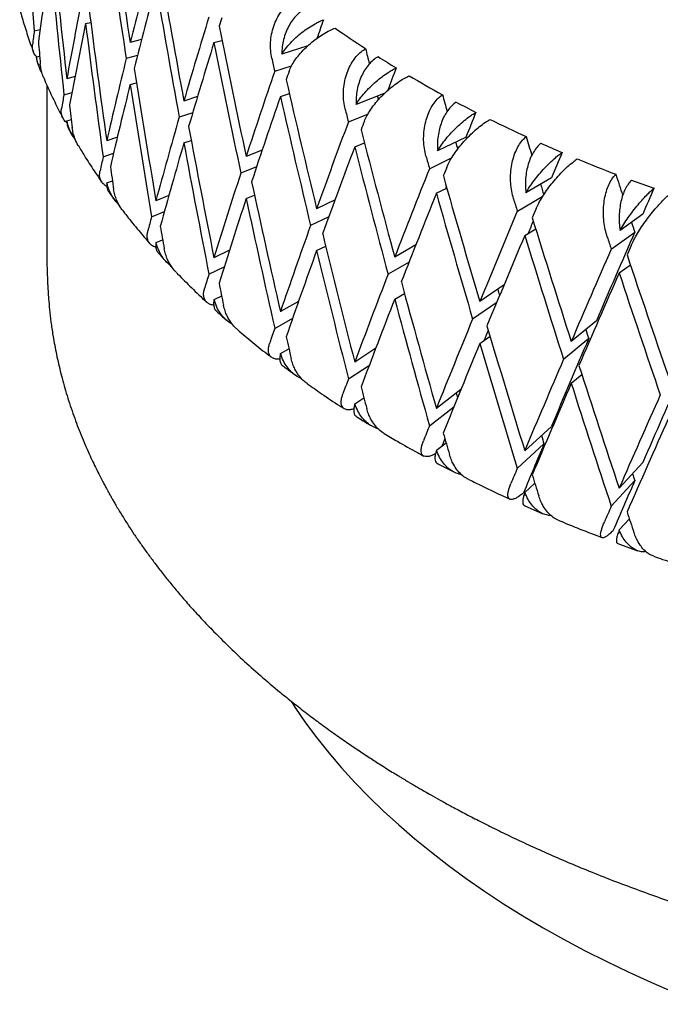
# Model space of a CAD drawing. Header units: millimetres. Extents: x 8 to 740, y 12 to 985.
# Tile 2 of 64: x 676.28 to 683.59, y 86.64 to 97.89. Entities that reach past the tile are written whole.
import ezdxf

# ---------------------------------------------------------------- set-up
doc = ezdxf.new("R2010")
doc.units = ezdxf.units.MM

msp = doc.modelspace()

# ---------------------------------------------------------------- linework, layer by layer
at = {"color": 7, "linetype": 'Continuous', "lineweight": 30}
for p, q in [((677.033, 97.844), (677.092, 97.856)), ((676.447, 97.76), (676.513, 97.775)), ((677.672, 97.66), (677.542, 97.625)), ((678.498, 97.626), (678.589, 97.649)), ((679.569, 97.588), (679.272, 97.493)), ((676.472, 97.461), (676.509, 97.47)), ((677.625, 97.477), (677.497, 97.442)), ((679.191, 97.298), (679.383, 97.359)), ((676.912, 97.237), (676.818, 97.21)), ((677.542, 97.148), (677.614, 97.167)), ((676.591, 97.14), (676.591, 95.098)), ((676.786, 97.03), (676.878, 97.056)), ((679.256, 97.011), (679.358, 97.043)), ((680.449, 97.049), (680.119, 96.919)), ((678.31, 97.01), (678.155, 96.958)), ((678.255, 96.823), (678.101, 96.772)), ((676.819, 96.733), (676.87, 96.747)), ((680.032, 96.719), (680.253, 96.807)), ((676.839, 96.642), (676.878, 96.572)), ((677.395, 96.544), (677.274, 96.502)), ((678.155, 96.48), (678.238, 96.508)), ((680.104, 96.435), (680.216, 96.48)), ((681.374, 96.546), (681.05, 96.389)), ((677.233, 96.32), (677.352, 96.361)), ((679.048, 96.397), (678.865, 96.323)), ((680.958, 96.185), (681.21, 96.308)), ((678.985, 96.208), (678.804, 96.135)), ((677.276, 96.025), (677.339, 96.047)), ((682.349, 96.081), (682.057, 95.908)), ((677.302, 95.914), (677.363, 95.829)), ((681.034, 95.904), (681.156, 95.963)), ((677.984, 95.881), (677.836, 95.82)), ((678.865, 95.846), (678.96, 95.884)), ((679.88, 95.829), (679.669, 95.727)), ((681.96, 95.7), (682.251, 95.872)), ((677.786, 95.635), (677.932, 95.695)), ((679.809, 95.637), (679.601, 95.536)), ((683.391, 95.667), (683.133, 95.48)), ((682.045, 95.424), (682.17, 95.497)), ((683.032, 95.266), (683.301, 95.461)), ((677.837, 95.343), (677.912, 95.374)), ((678.674, 95.254), (678.498, 95.168)), ((679.669, 95.25), (679.773, 95.3)), ((680.802, 95.314), (680.56, 95.174)), ((678.44, 94.981), (678.615, 95.066)), ((680.725, 95.117), (680.485, 94.979)), ((683.122, 94.995), (683.25, 95.088)), ((681.808, 94.858), (681.531, 94.668)), ((678.499, 94.691), (678.586, 94.733)), ((680.56, 94.697), (680.672, 94.761)), ((679.463, 94.67), (679.256, 94.553)), ((681.724, 94.657), (681.45, 94.468)), ((679.191, 94.362), (679.396, 94.478)), ((682.862, 94.449), (682.575, 94.212)), ((681.531, 94.19), (681.649, 94.271)), ((682.775, 94.245), (682.488, 94.008)), ((679.257, 94.076), (679.353, 94.13)), ((680.345, 94.136), (680.104, 93.977)), ((680.032, 93.784), (680.271, 93.942)), ((682.575, 93.735), (682.696, 93.835)), ((681.316, 93.664), (681.036, 93.447)), ((680.105, 93.5), (680.209, 93.569)), ((680.958, 93.25), (681.236, 93.465)), ((682.349, 93.243), (682.045, 92.965)), ((681.037, 92.97), (681.147, 93.056)), ((681.96, 92.764), (682.264, 93.042)), ((683.391, 92.829), (683.122, 92.537)), ((682.046, 92.489), (682.16, 92.593)), ((683.032, 92.331), (683.301, 92.623)), ((682.044, 92.336), (682.252, 92.245)), ((683.123, 92.06), (683.239, 92.186)), ((683.105, 91.905), (683.333, 91.823))]:
    msp.add_line(p, q, dxfattribs=at)
at = {"color": 7, "linetype": 'Continuous', "lineweight": 30, "flags": 128}
msp.add_lwpolyline([(679.377, 90.103), (679.422, 90.035), (679.543, 89.859), (679.672, 89.686), (679.809, 89.514), (679.954, 89.345), (680.106, 89.177), (680.266, 89.013), (680.433, 88.85), (680.608, 88.691), (680.79, 88.533), (680.979, 88.379), (681.174, 88.228), (681.377, 88.079), (681.586, 87.934), (681.802, 87.792), (682.024, 87.653), (682.253, 87.518), (682.487, 87.386), (682.727, 87.258), (682.973, 87.134), (683.225, 87.013), (683.482, 86.896), (683.744, 86.783)], dxfattribs=at)
at = {"color": 7, "linetype": 'Continuous', "lineweight": 30}
for centre, radius, start, end in [((686.826, 107.665), 12.072, 234.8769, 236.8646), ((687.295, 108.389), 12.934, 237.6289, 238.7091), ((687.749, 109.151), 13.822, 239.4583, 241.2744), ((688.182, 109.947), 14.728, 241.9747, 242.9653), ((688.591, 110.767), 15.644, 243.653, 245.3252), ((688.973, 111.604), 16.564, 245.9721, 246.888), ((689.325, 112.446), 17.477, 247.5246, 249.0778), ((689.643, 113.287), 18.376, 249.6807, 250.5354)]:
    msp.add_arc(centre, radius, start, end, dxfattribs=at)
for centre, major_axis, ratio, start_param, end_param in [((691.091, 101.102), (-2.369, 42.198), 0.351008, 1.593822, 1.63036), ((691.091, 101.579), (-5.764, 41.616), 0.33276, 1.583265, 1.619789), ((691.091, 101.102), (-5.764, 41.616), 0.33276, 1.576166, 1.612695), ((691.091, 101.579), (-3.531, 42.058), 0.346634, 1.609187, 1.645732), ((691.091, 100.624), (7.18, 25.105), 0.524594, 1.801015, 1.83754), ((691.091, 101.102), (-3.531, 42.058), 0.346634, 1.602092, 1.638631), ((691.091, 101.102), (10.175, 25.694), 0.428956, 1.836314, 1.872852), ((691.091, 101.579), (-6.821, 41.319), 0.323321, 1.592869, 1.629394), ((691.091, 100.624), (10.175, 25.694), 0.428956, 1.829212, 1.865757), ((691.091, 101.102), (-6.821, 41.319), 0.323321, 1.585768, 1.622299), ((691.091, 101.102), (8.837, 25.335), 0.47841, 1.851701, 1.888233), ((691.091, 101.579), (-4.665, 41.863), 0.340542, 1.617811, 1.654356), ((691.091, 100.624), (8.837, 25.335), 0.47841, 1.844606, 1.881131), ((691.091, 101.102), (-4.665, 41.863), 0.340542, 1.610716, 1.647254), ((691.091, 101.102), (11.262, 26.163), 0.378708, 1.852825, 1.889364), ((691.091, 100.624), (11.262, 26.163), 0.378708, 1.834976, 1.838622), ((691.091, 101.102), (11.746, 25.83), 0.329124, 1.84277, 1.850998), ((691.091, 101.102), (7.18, 25.105), 0.524594, 1.851743, 1.857934), ((691.091, 101.579), (-7.83, 40.973), 0.312261, 1.603068, 1.639593), ((691.091, 101.579), (-2.369, 42.198), 0.351008, 1.644563, 1.650764), ((691.091, 100.624), (11.262, 26.163), 0.378708, 1.845724, 1.882269), ((691.091, 101.102), (-7.83, 40.973), 0.312261, 1.595967, 1.632499), ((691.091, 101.102), (-8.491, 39.23), 0.29962, 1.59567, 1.595885), ((691.091, 101.102), (-9.356, 38.81), 0.285431, 1.593365, 1.597868), ((691.091, 101.102), (10.175, 25.694), 0.428956, 1.879947, 1.916479), ((691.091, 101.102), (-8.784, 40.582), 0.29962, 1.596064, 1.599703), ((691.091, 101.579), (-5.764, 41.616), 0.33276, 1.626884, 1.663429), ((691.091, 101.102), (12.151, 26.721), 0.329124, 1.86061, 1.897149), ((691.091, 100.624), (12.151, 26.721), 0.329124, 1.842761, 1.846407), ((691.091, 101.102), (12.453, 26.435), 0.281013, 1.844102, 1.853896), ((691.091, 100.624), (10.175, 25.694), 0.428956, 1.872852, 1.909377), ((691.091, 101.102), (-5.764, 41.616), 0.33276, 1.619789, 1.656328), ((691.091, 101.579), (-8.784, 40.582), 0.29962, 1.613906, 1.650431), ((691.091, 101.102), (8.837, 25.335), 0.47841, 1.895334, 1.901525), ((691.091, 100.624), (12.151, 26.721), 0.329124, 1.853509, 1.890054), ((691.091, 101.102), (-8.784, 40.582), 0.29962, 1.606805, 1.643337), ((691.091, 101.102), (-9.356, 38.81), 0.285431, 1.607331, 1.608455), ((691.091, 101.102), (-10.161, 38.351), 0.26973, 1.605539, 1.610539), ((691.091, 101.579), (-3.531, 42.058), 0.346634, 1.652834, 1.659034), ((691.091, 101.102), (-9.679, 40.148), 0.285431, 1.607566, 1.611206), ((691.091, 101.102), (13.031, 27.089), 0.234786, 1.840651, 1.851145), ((691.091, 101.102), (11.262, 26.163), 0.378708, 1.896459, 1.932991), ((691.091, 101.102), (12.882, 27.347), 0.281013, 1.861943, 1.898482), ((691.091, 100.624), (12.882, 27.347), 0.281013, 1.844094, 1.84774), ((691.091, 101.579), (-6.821, 41.319), 0.323321, 1.636489, 1.673034), ((691.091, 101.579), (-9.679, 40.148), 0.285431, 1.625409, 1.661933), ((691.091, 100.624), (11.262, 26.163), 0.378708, 1.889364, 1.925889), ((691.091, 101.102), (-6.821, 41.319), 0.323321, 1.629394, 1.665933), ((691.091, 101.102), (-10.161, 38.351), 0.26973, 1.619708, 1.621813), ((691.091, 101.102), (-10.902, 37.855), 0.252544, 1.618373, 1.624034), ((691.091, 100.624), (12.882, 27.347), 0.281013, 1.854842, 1.891387), ((691.091, 101.102), (-9.679, 40.148), 0.285431, 1.618307, 1.654839), ((691.091, 101.102), (13.499, 27.777), 0.190626, 1.833633, 1.844127), ((691.091, 101.102), (10.175, 25.694), 0.428956, 1.92358, 1.929771), ((691.091, 101.102), (-10.511, 39.673), 0.26973, 1.61974, 1.623379), ((691.091, 101.579), (-4.665, 41.863), 0.340542, 1.661457, 1.667658), ((691.091, 101.102), (12.151, 26.721), 0.329124, 1.904243, 1.940775), ((691.091, 101.102), (13.48, 28.023), 0.234786, 1.858492, 1.89503), ((691.091, 100.624), (13.48, 28.023), 0.234786, 1.840642, 1.844289), ((691.091, 101.579), (-7.83, 40.973), 0.312261, 1.646688, 1.683233), ((691.091, 101.579), (-10.511, 39.673), 0.26973, 1.637582, 1.674107), ((691.091, 101.102), (-11.577, 37.326), 0.233895, 1.631841, 1.638326), ((691.091, 101.102), (13.031, 27.089), 0.234786, 1.872178, 1.873194), ((691.091, 101.102), (-10.902, 37.855), 0.252544, 1.632806, 1.635986), ((691.091, 101.102), (13.868, 28.489), 0.14858, 1.823947, 1.834441), ((691.091, 100.624), (12.151, 26.721), 0.329124, 1.897149, 1.933674), ((691.091, 101.102), (-7.83, 40.973), 0.312261, 1.639593, 1.676132), ((691.091, 100.624), (13.48, 28.023), 0.234786, 1.851392, 1.887935), ((691.091, 101.102), (-10.511, 39.673), 0.26973, 1.630484, 1.667012), ((691.091, 101.102), (-11.278, 39.161), 0.252544, 1.632574, 1.636214), ((691.091, 101.102), (13.964, 28.735), 0.190626, 1.851474, 1.888012), ((691.091, 100.624), (13.964, 28.735), 0.190626, 1.833624, 1.837271), ((691.091, 101.102), (11.262, 26.163), 0.378708, 1.940092, 1.946283), ((691.091, 101.102), (13.499, 27.777), 0.190626, 1.86217, 1.86731), ((691.091, 101.579), (-11.278, 39.161), 0.252544, 1.650417, 1.686941), ((691.091, 101.102), (-11.577, 37.326), 0.233895, 1.646614, 1.649682), ((691.091, 101.579), (-5.764, 41.616), 0.33276, 1.670531, 1.676731), ((691.091, 101.102), (12.882, 27.347), 0.281013, 1.905576, 1.942108), ((691.091, 101.102), (13.868, 28.489), 0.14858, 1.841787, 1.878081), ((691.091, 101.579), (-8.784, 40.582), 0.29962, 1.657526, 1.694071), ((691.091, 100.624), (13.964, 28.735), 0.190626, 1.844372, 1.880917), ((691.091, 101.102), (-11.278, 39.161), 0.252544, 1.643315, 1.679847), ((691.091, 101.102), (-11.976, 38.613), 0.233895, 1.646042, 1.649682), ((691.091, 100.624), (12.882, 27.347), 0.281013, 1.898482, 1.935006), ((691.091, 101.102), (-8.784, 40.582), 0.29962, 1.650431, 1.68697), ((691.091, 101.102), (14.347, 29.472), 0.14858, 1.841787, 1.878326), ((691.091, 100.624), (14.347, 29.472), 0.14858, 1.823938, 1.827584), ((691.091, 101.579), (-11.976, 38.613), 0.233895, 1.663885, 1.700409), ((691.091, 101.102), (12.151, 26.721), 0.329124, 1.947877, 1.954068), ((691.091, 101.102), (13.48, 28.023), 0.234786, 1.902125, 1.938657), ((691.091, 100.624), (14.347, 29.472), 0.14858, 1.834686, 1.871231), ((691.091, 101.102), (-11.976, 38.613), 0.233895, 1.656783, 1.693315), ((691.091, 101.579), (-6.821, 41.319), 0.323321, 1.680136, 1.686336), ((691.091, 101.579), (-9.679, 40.148), 0.285431, 1.669028, 1.705573), ((691.091, 101.102), (-10.161, 38.351), 0.26973, 1.66387, 1.665767), ((691.091, 100.624), (13.48, 28.023), 0.234786, 1.89503, 1.931555), ((691.091, 101.102), (-9.679, 40.148), 0.285431, 1.661933, 1.698472), ((691.091, 101.102), (13.964, 28.735), 0.190626, 1.895107, 1.931639), ((691.091, 101.102), (12.882, 27.347), 0.281013, 1.94921, 1.955401), ((691.091, 101.102), (13.499, 27.777), 0.190626, 1.908003, 1.912246), ((691.091, 101.579), (-10.511, 39.673), 0.26973, 1.681202, 1.717747), ((691.091, 101.102), (-10.902, 37.855), 0.252544, 1.677053, 1.679847), ((691.091, 101.579), (-7.83, 40.973), 0.312261, 1.690335, 1.696535), ((691.091, 101.102), (13.868, 28.489), 0.14858, 1.885421, 1.921708), ((691.091, 100.624), (13.964, 28.735), 0.190626, 1.888012, 1.924537), ((691.091, 101.102), (-10.511, 39.673), 0.26973, 1.674107, 1.710646), ((691.091, 101.102), (14.347, 29.472), 0.14858, 1.885421, 1.921953), ((691.091, 101.579), (-11.278, 39.161), 0.252544, 1.694036, 1.730581), ((691.091, 101.102), (13.48, 28.023), 0.234786, 1.945758, 1.951949), ((691.091, 101.102), (14.148, 29.216), 0.108625, 1.873739, 1.910026), ((691.091, 101.579), (-8.784, 40.582), 0.29962, 1.701173, 1.707373), ((691.091, 100.624), (14.347, 29.472), 0.14858, 1.878326, 1.914851), ((691.091, 101.102), (-11.278, 39.161), 0.252544, 1.686941, 1.72348), ((691.091, 101.102), (-9.356, 38.81), 0.285431, 1.695536, 1.696906), ((691.091, 101.102), (14.636, 30.224), 0.108625, 1.873739, 1.910271), ((691.091, 100.624), (14.636, 30.224), 0.108625, 1.866644, 1.903169), ((691.091, 101.102), (13.964, 28.735), 0.190626, 1.93874, 1.944931), ((691.091, 101.102), (13.499, 27.777), 0.190626, 1.953961, 1.957121), ((691.091, 101.579), (-9.679, 40.148), 0.285431, 1.712675, 1.718875), ((691.091, 101.102), (-10.161, 38.351), 0.26973, 1.708065, 1.710646), ((691.091, 101.102), (13.868, 28.489), 0.14858, 1.929054, 1.949536), ((691.091, 101.102), (14.347, 29.472), 0.14858, 1.929054, 1.935245), ((691.091, 101.579), (-10.511, 39.673), 0.26973, 1.724849, 1.731049), ((691.091, 101.102), (-10.902, 37.855), 0.252544, 1.721335, 1.72348), ((691.091, 101.102), (14.148, 29.216), 0.108625, 1.917372, 1.937855), ((691.091, 101.102), (14.636, 30.224), 0.108625, 1.917372, 1.923563), ((691.091, 101.579), (-11.278, 39.161), 0.252544, 1.737683, 1.743883)]:
    msp.add_ellipse(centre, major_axis=major_axis, ratio=ratio, start_param=start_param, end_param=end_param, dxfattribs=at)
for points, knots in [([(679.158, 97.445), (679.153, 97.475), (679.142, 97.534), (679.142, 97.628), (679.153, 97.722), (679.178, 97.814), (679.214, 97.9), (679.26, 97.976), (679.315, 98.041), (679.372, 98.091), (679.413, 98.113), (679.432, 98.124)], [0, 0, 0, 0, 0.114542, 0.23238, 0.34693, 0.464926, 0.577123, 0.692931, 0.799182, 0.908911, 1, 1, 1, 1]), ([(676.281, 98.013), (676.288, 97.985), (676.311, 97.898), (676.356, 97.751), (676.401, 97.614), (676.43, 97.538), (676.437, 97.521)], [0, 0, 0, 0, 0.164378, 0.529616, 0.896026, 1, 1, 1, 1]), ([(679.56, 98.025), (679.54, 98.014), (679.499, 97.991), (679.443, 97.942), (679.393, 97.884), (679.351, 97.816), (679.316, 97.741), (679.291, 97.661), (679.275, 97.577), (679.273, 97.521), (679.272, 97.493)], [0, 0, 0, 0, 0.1211723, 0.2459781, 0.3671171, 0.4915599, 0.6168215, 0.7453387, 0.8711714, 1, 1, 1, 1]), ([(679.272, 97.493), (679.286, 97.514), (679.314, 97.556), (679.369, 97.62), (679.432, 97.684), (679.502, 97.742), (679.576, 97.796), (679.642, 97.836), (679.7, 97.866), (679.731, 97.88), (679.747, 97.887)], [0, 0, 0, 0, 0.137628, 0.279151, 0.416817, 0.558784, 0.691042, 0.827634, 0.913195, 1, 1, 1, 1]), ([(679.356, 97.299), (679.364, 97.318), (679.38, 97.358), (679.419, 97.422), (679.47, 97.488), (679.53, 97.553), (679.598, 97.616), (679.67, 97.673), (679.745, 97.723), (679.816, 97.763), (679.861, 97.782), (679.881, 97.791)], [0, 0, 0, 0, 0.114606, 0.23252, 0.347132, 0.465168, 0.577786, 0.694016, 0.800844, 0.911181, 1, 1, 1, 1]), ([(676.475, 97.462), (676.468, 97.469), (676.449, 97.488), (676.434, 97.523), (676.424, 97.564), (676.426, 97.591), (676.427, 97.604)], [0, 0, 0, 0, 0.174387, 0.501442, 0.748834, 1, 1, 1, 1]), ([(679.995, 96.865), (679.989, 96.894), (679.977, 96.953), (679.973, 97.046), (679.981, 97.142), (680, 97.234), (680.031, 97.322), (680.071, 97.4), (680.12, 97.467), (680.173, 97.52), (680.211, 97.545), (680.228, 97.556)], [0, 0, 0, 0, 0.114542, 0.23238, 0.34693, 0.464926, 0.577123, 0.692931, 0.799182, 0.908911, 1, 1, 1, 1]), ([(676.535, 97.283), (676.533, 97.285), (676.515, 97.311), (676.491, 97.371), (676.478, 97.43), (676.472, 97.461)], [0, 0, 0, 0, 0.046268, 0.503208, 1, 1, 1, 1]), ([(676.472, 97.461), (676.472, 97.444), (676.472, 97.421), (676.483, 97.401), (676.485, 97.397)], [0, 0, 0, 0, 0.766609, 1, 1, 1, 1]), ([(676.483, 97.396), (676.484, 97.395), (676.49, 97.378), (676.497, 97.362), (676.504, 97.346)], [0, 0, 0, 0, 0.065994, 1, 1, 1, 1]), ([(676.558, 97.219), (676.553, 97.23), (676.538, 97.26), (676.524, 97.314), (676.519, 97.358), (676.516, 97.379)], [0, 0, 0, 0, 0.22022, 0.607283, 1, 1, 1, 1]), ([(680.37, 97.464), (680.351, 97.452), (680.314, 97.428), (680.263, 97.376), (680.218, 97.315), (680.181, 97.245), (680.151, 97.169), (680.131, 97.087), (680.119, 97.003), (680.119, 96.947), (680.119, 96.919)], [0, 0, 0, 0, 0.121172, 0.245978, 0.367117, 0.49156, 0.616821, 0.745339, 0.871171, 1, 1, 1, 1]), ([(680.119, 96.919), (680.133, 96.94), (680.161, 96.984), (680.216, 97.051), (680.278, 97.117), (680.345, 97.179), (680.416, 97.237), (680.478, 97.28), (680.533, 97.313), (680.562, 97.328), (680.577, 97.336)], [0, 0, 0, 0, 0.137628, 0.279151, 0.416817, 0.558784, 0.691042, 0.827634, 0.913195, 1, 1, 1, 1]), ([(676.556, 97.218), (676.557, 97.217), (676.582, 97.156), (676.637, 97.036), (676.709, 96.886), (676.757, 96.795), (676.774, 96.764)], [0, 0, 0, 0, 0.00811, 0.397562, 0.788277, 1, 1, 1, 1]), ([(680.215, 96.729), (680.223, 96.749), (680.241, 96.789), (680.281, 96.856), (680.331, 96.924), (680.39, 96.992), (680.456, 97.058), (680.526, 97.119), (680.597, 97.173), (680.664, 97.216), (680.707, 97.237), (680.725, 97.247)], [0, 0, 0, 0, 0.114606, 0.23252, 0.347132, 0.465168, 0.577786, 0.694016, 0.800844, 0.911181, 1, 1, 1, 1]), ([(680.917, 96.329), (680.91, 96.358), (680.897, 96.416), (680.889, 96.509), (680.892, 96.604), (680.907, 96.697), (680.932, 96.787), (680.966, 96.867), (681.009, 96.937), (681.056, 96.992), (681.091, 97.019), (681.106, 97.031)], [0, 0, 0, 0, 0.114542, 0.23238, 0.34693, 0.464926, 0.577123, 0.692931, 0.799182, 0.908911, 1, 1, 1, 1]), ([(681.262, 96.946), (681.245, 96.933), (681.211, 96.907), (681.166, 96.853), (681.126, 96.79), (681.094, 96.718), (681.07, 96.64), (681.054, 96.558), (681.046, 96.473), (681.049, 96.417), (681.05, 96.389)], [0, 0, 0, 0, 0.121172, 0.245978, 0.367117, 0.49156, 0.616821, 0.745339, 0.871171, 1, 1, 1, 1]), ([(676.821, 96.709), (676.817, 96.712), (676.799, 96.724), (676.777, 96.753), (676.759, 96.793), (676.753, 96.833), (676.756, 96.86), (676.758, 96.873)], [0, 0, 0, 0, 0.065666, 0.325812, 0.592882, 0.7949, 1, 1, 1, 1]), ([(681.05, 96.389), (681.064, 96.411), (681.092, 96.456), (681.145, 96.526), (681.205, 96.595), (681.27, 96.661), (681.337, 96.722), (681.396, 96.768), (681.446, 96.804), (681.474, 96.82), (681.488, 96.829)], [0, 0, 0, 0, 0.137628, 0.279151, 0.416817, 0.558784, 0.691042, 0.827634, 0.913195, 1, 1, 1, 1]), ([(676.918, 96.514), (676.905, 96.531), (676.876, 96.57), (676.841, 96.644), (676.827, 96.702), (676.819, 96.733)], [0, 0, 0, 0, 0.256852, 0.612899, 1, 1, 1, 1]), ([(676.819, 96.733), (676.819, 96.716), (676.819, 96.683), (676.833, 96.655), (676.839, 96.642)], [0, 0, 0, 0, 0.527554, 1, 1, 1, 1]), ([(681.157, 96.204), (681.166, 96.225), (681.184, 96.266), (681.225, 96.334), (681.275, 96.405), (681.332, 96.476), (681.396, 96.546), (681.462, 96.61), (681.529, 96.667), (681.592, 96.714), (681.631, 96.737), (681.648, 96.748)], [0, 0, 0, 0, 0.114606, 0.23252, 0.347132, 0.465168, 0.577786, 0.694016, 0.800844, 0.911181, 1, 1, 1, 1]), ([(676.95, 96.448), (676.949, 96.449), (676.932, 96.473), (676.913, 96.521), (676.89, 96.589), (676.884, 96.632), (676.881, 96.654)], [0, 0, 0, 0, 0.008788, 0.408087, 0.701898, 1, 1, 1, 1]), ([(681.917, 95.841), (681.909, 95.87), (681.894, 95.927), (681.883, 96.02), (681.882, 96.115), (681.891, 96.209), (681.91, 96.299), (681.939, 96.381), (681.975, 96.453), (682.016, 96.51), (682.047, 96.538), (682.061, 96.551)], [0, 0, 0, 0, 0.114542, 0.23238, 0.34693, 0.464926, 0.577123, 0.692931, 0.799182, 0.908911, 1, 1, 1, 1]), ([(682.228, 96.475), (682.213, 96.461), (682.183, 96.433), (682.144, 96.377), (682.11, 96.312), (682.084, 96.239), (682.064, 96.16), (682.053, 96.077), (682.05, 95.992), (682.054, 95.936), (682.057, 95.908)], [0, 0, 0, 0, 0.121172, 0.245978, 0.367117, 0.49156, 0.616821, 0.745339, 0.871171, 1, 1, 1, 1]), ([(676.95, 96.449), (676.973, 96.41), (677.031, 96.313), (677.121, 96.174), (677.189, 96.074), (677.219, 96.031)], [0, 0, 0, 0, 0.27527, 0.690397, 1, 1, 1, 1]), ([(682.057, 95.908), (682.071, 95.931), (682.099, 95.978), (682.151, 96.05), (682.208, 96.122), (682.269, 96.191), (682.332, 96.255), (682.387, 96.305), (682.433, 96.343), (682.458, 96.36), (682.471, 96.369)], [0, 0, 0, 0, 0.137628, 0.279151, 0.416817, 0.558784, 0.691042, 0.827634, 0.913195, 1, 1, 1, 1]), ([(682.174, 95.729), (682.183, 95.75), (682.203, 95.792), (682.244, 95.863), (682.293, 95.936), (682.348, 96.01), (682.409, 96.083), (682.471, 96.15), (682.534, 96.21), (682.592, 96.26), (682.628, 96.286), (682.643, 96.297)], [0, 0, 0, 0, 0.114606, 0.23252, 0.347132, 0.465168, 0.577786, 0.694016, 0.800844, 0.911181, 1, 1, 1, 1]), ([(677.276, 95.981), (677.263, 95.989), (677.236, 96.006), (677.209, 96.042), (677.195, 96.081), (677.191, 96.122), (677.196, 96.148), (677.198, 96.162)], [0, 0, 0, 0, 0.208606, 0.428953, 0.655166, 0.826278, 1, 1, 1, 1]), ([(677.276, 96.025), (677.275, 96.008), (677.274, 95.974), (677.284, 95.937), (677.299, 95.92), (677.303, 95.915)], [0, 0, 0, 0, 0.412664, 0.837128, 1, 1, 1, 1]), ([(677.413, 95.774), (677.406, 95.781), (677.378, 95.806), (677.34, 95.86), (677.299, 95.936), (677.284, 95.995), (677.276, 96.025)], [0, 0, 0, 0, 0.103968, 0.389076, 0.681774, 1, 1, 1, 1]), ([(682.986, 95.406), (682.978, 95.434), (682.961, 95.49), (682.947, 95.582), (682.941, 95.678), (682.945, 95.772), (682.959, 95.863), (682.981, 95.946), (683.011, 96.019), (683.045, 96.079), (683.072, 96.108), (683.084, 96.122)], [0, 0, 0, 0, 0.114542, 0.23238, 0.34693, 0.464926, 0.577123, 0.692931, 0.799182, 0.908911, 1, 1, 1, 1]), ([(683.262, 96.055), (683.249, 96.04), (683.223, 96.01), (683.19, 95.952), (683.162, 95.886), (683.141, 95.812), (683.128, 95.732), (683.121, 95.648), (683.122, 95.563), (683.129, 95.508), (683.133, 95.48)], [0, 0, 0, 0, 0.121172, 0.245978, 0.367117, 0.49156, 0.616821, 0.745339, 0.871171, 1, 1, 1, 1]), ([(677.454, 95.712), (677.445, 95.724), (677.417, 95.758), (677.389, 95.818), (677.365, 95.885), (677.357, 95.928), (677.353, 95.949)], [0, 0, 0, 0, 0.181688, 0.511336, 0.753897, 1, 1, 1, 1]), ([(683.133, 95.48), (683.146, 95.504), (683.174, 95.551), (683.224, 95.626), (683.279, 95.702), (683.336, 95.773), (683.394, 95.84), (683.444, 95.893), (683.486, 95.933), (683.509, 95.952), (683.52, 95.961)], [0, 0, 0, 0, 0.1376282, 0.2791513, 0.4168174, 0.5587839, 0.6910424, 0.8276344, 0.9131954, 1, 1, 1, 1]), ([(683.259, 95.307), (683.269, 95.328), (683.289, 95.372), (683.33, 95.444), (683.378, 95.52), (683.431, 95.596), (683.488, 95.672), (683.546, 95.742), (683.604, 95.806), (683.657, 95.858), (683.688, 95.886), (683.703, 95.898)], [0, 0, 0, 0, 0.114606, 0.23252, 0.347132, 0.465168, 0.577786, 0.694016, 0.800844, 0.911181, 1, 1, 1, 1]), ([(677.454, 95.711), (677.47, 95.69), (677.529, 95.611), (677.634, 95.484), (677.724, 95.379), (677.767, 95.329)], [0, 0, 0, 0, 0.165791, 0.603733, 1, 1, 1, 1]), ([(677.836, 95.287), (677.826, 95.29), (677.801, 95.298), (677.771, 95.322), (677.746, 95.356), (677.736, 95.394), (677.735, 95.435), (677.741, 95.461), (677.744, 95.475)], [0, 0, 0, 0, 0.1211953, 0.3079772, 0.5006563, 0.6984647, 0.8480911, 1, 1, 1, 1]), ([(677.837, 95.343), (677.835, 95.326), (677.832, 95.291), (677.842, 95.248), (677.86, 95.227), (677.867, 95.217)], [0, 0, 0, 0, 0.346544, 0.702997, 1, 1, 1, 1]), ([(678.011, 95.07), (677.993, 95.086), (677.953, 95.118), (677.905, 95.181), (677.863, 95.255), (677.846, 95.313), (677.837, 95.343)], [0, 0, 0, 0, 0.2244702, 0.4712359, 0.7245707, 1, 1, 1, 1]), ([(678.06, 95.009), (678.06, 95.01), (678.039, 95.028), (678.006, 95.075), (677.969, 95.141), (677.944, 95.208), (677.935, 95.25), (677.93, 95.271)], [0, 0, 0, 0, 0.010305, 0.289188, 0.575531, 0.786227, 1, 1, 1, 1]), ([(677.867, 95.217), (677.888, 95.194), (677.916, 95.162), (677.946, 95.13), (677.954, 95.122)], [0, 0, 0, 0, 0.7226461, 1, 1, 1, 1]), ([(676.591, 95.098), (676.592, 95.069), (676.593, 95.016), (676.597, 94.951), (676.598, 94.903), (676.601, 94.842), (676.605, 94.764), (676.613, 94.66), (676.625, 94.537), (676.642, 94.395), (676.668, 94.227), (676.705, 94.035), (676.757, 93.817), (676.82, 93.592), (676.883, 93.403), (676.938, 93.253), (676.981, 93.143), (677.026, 93.035), (677.071, 92.933), (677.114, 92.841), (677.154, 92.759), (677.189, 92.688), (677.22, 92.627), (677.247, 92.577), (677.268, 92.538), (677.284, 92.509), (677.297, 92.484), (677.312, 92.458), (677.331, 92.425), (677.353, 92.385), (677.391, 92.32), (677.446, 92.229), (677.515, 92.119), (677.585, 92.012), (677.656, 91.908), (677.732, 91.802), (677.813, 91.692), (677.899, 91.579), (677.993, 91.461), (678.096, 91.337), (678.21, 91.205), (678.338, 91.064), (678.481, 90.914), (678.642, 90.752), (678.825, 90.578), (679.031, 90.393), (679.225, 90.228), (679.401, 90.086), (679.549, 89.971), (679.697, 89.86), (679.844, 89.752), (679.991, 89.649), (680.136, 89.55), (680.271, 89.461), (680.384, 89.388), (680.475, 89.33), (680.545, 89.287), (680.602, 89.252), (680.644, 89.227), (680.672, 89.21), (680.692, 89.198), (680.71, 89.187), (680.73, 89.175), (680.759, 89.158), (680.798, 89.135), (680.847, 89.106), (680.907, 89.072), (680.984, 89.028), (681.083, 88.972), (681.204, 88.906), (681.343, 88.831), (681.501, 88.749), (681.679, 88.659), (681.876, 88.563), (682.094, 88.461), (682.324, 88.357), (682.565, 88.253), (682.816, 88.149), (683.08, 88.045), (683.352, 87.943), (683.628, 87.844), (683.91, 87.748), (684.269, 87.632), (684.711, 87.5), (685.241, 87.357), (685.782, 87.225), (686.336, 87.106), (686.9, 87), (687.475, 86.907), (688.059, 86.827), (688.651, 86.761), (689.25, 86.709), (689.856, 86.671), (690.467, 86.648), (691.054, 86.641), (691.613, 86.647), (692.145, 86.663), (692.678, 86.692), (693.211, 86.732), (693.743, 86.783), (694.274, 86.846), (694.801, 86.921), (695.315, 87.006), (695.812, 87.1), (696.289, 87.201), (696.744, 87.308), (697.179, 87.42), (697.594, 87.536), (697.988, 87.655), (698.362, 87.777), (698.717, 87.901), (699.052, 88.025), (699.369, 88.149), (699.667, 88.273), (699.947, 88.396), (700.193, 88.509), (700.406, 88.611), (700.591, 88.703), (700.765, 88.792), (700.93, 88.879), (701.08, 88.961), (701.215, 89.037), (701.331, 89.103), (701.43, 89.162), (701.502, 89.205), (701.55, 89.234), (701.584, 89.254), (701.622, 89.278), (701.671, 89.308), (701.736, 89.348), (701.818, 89.401), (701.92, 89.466), (702.034, 89.542), (702.155, 89.624), (702.316, 89.736), (702.509, 89.876), (702.723, 90.039), (702.92, 90.197), (703.102, 90.35), (703.278, 90.505), (703.47, 90.683), (703.678, 90.888), (703.902, 91.124), (704.074, 91.321), (704.2, 91.474), (704.283, 91.578), (704.364, 91.684), (704.444, 91.792), (704.519, 91.898), (704.593, 92.005), (704.662, 92.11), (704.725, 92.21), (704.778, 92.297), (704.818, 92.366), (704.849, 92.419), (704.873, 92.461), (704.895, 92.502), (704.923, 92.552), (704.957, 92.616), (704.998, 92.696), (705.043, 92.788), (705.092, 92.889), (705.142, 93.002), (705.194, 93.125), (705.245, 93.253), (705.293, 93.385), (705.339, 93.52), (705.383, 93.663), (705.423, 93.808), (705.461, 93.964), (705.495, 94.124), (705.524, 94.286), (705.545, 94.429), (705.56, 94.554), (705.57, 94.663), (705.578, 94.761), (705.583, 94.858), (705.589, 94.97), (705.591, 95.054), (705.591, 95.098)], [0, 0, 0, 0, 0.002466, 0.004476, 0.006219, 0.0081, 0.011375, 0.015041, 0.019916, 0.025336, 0.03105, 0.038991, 0.047263, 0.055865, 0.064797, 0.068966, 0.073204, 0.077495, 0.081512, 0.08512, 0.088319, 0.091108, 0.093489, 0.09546, 0.097022, 0.098111, 0.098932, 0.099957, 0.101256, 0.10283, 0.104636, 0.109073, 0.113694, 0.117759, 0.121956, 0.126285, 0.130747, 0.135341, 0.140242, 0.145329, 0.150869, 0.156862, 0.163308, 0.170206, 0.178016, 0.186334, 0.195161, 0.2006, 0.206157, 0.211464, 0.216458, 0.221755, 0.226648, 0.231139, 0.235227, 0.237728, 0.240045, 0.241991, 0.243148, 0.244045, 0.244681, 0.245058, 0.245666, 0.246577, 0.247802, 0.249342, 0.251195, 0.253363, 0.256542, 0.26022, 0.264396, 0.269071, 0.274245, 0.279917, 0.286087, 0.292756, 0.299169, 0.305984, 0.313088, 0.320224, 0.327383, 0.334563, 0.341766, 0.354552, 0.367408, 0.380334, 0.393329, 0.406394, 0.41953, 0.432735, 0.446011, 0.459357, 0.472773, 0.48626, 0.499817, 0.511494, 0.523224, 0.535005, 0.546838, 0.558724, 0.570662, 0.582652, 0.594502, 0.60601, 0.617175, 0.627997, 0.638475, 0.648611, 0.658403, 0.667853, 0.676959, 0.685722, 0.694142, 0.702219, 0.709952, 0.717343, 0.722897, 0.72824, 0.733371, 0.738292, 0.742932, 0.747012, 0.750608, 0.753719, 0.756345, 0.757378, 0.758334, 0.759534, 0.761085, 0.762985, 0.765801, 0.769145, 0.773019, 0.777213, 0.781387, 0.789512, 0.797541, 0.804629, 0.811639, 0.818575, 0.825614, 0.835345, 0.845473, 0.855997, 0.86024, 0.864545, 0.868911, 0.873338, 0.877739, 0.881808, 0.886357, 0.890357, 0.893808, 0.896709, 0.898603, 0.900157, 0.901644, 0.903406, 0.906107, 0.909269, 0.912845, 0.916821, 0.921197, 0.925975, 0.931152, 0.936029, 0.941215, 0.946709, 0.952414, 0.957864, 0.964524, 0.970644, 0.976225, 0.980751, 0.984847, 0.988512, 0.991927, 0.995733, 1, 1, 1, 1]), ([(678.061, 95.009), (678.068, 95.001), (678.127, 94.939), (678.243, 94.824), (678.354, 94.716), (678.413, 94.662), (678.415, 94.661)], [0, 0, 0, 0, 0.068334, 0.526901, 0.986128, 1, 1, 1, 1]), ([(678.496, 94.628), (678.49, 94.628), (678.467, 94.63), (678.437, 94.643), (678.406, 94.666), (678.386, 94.699), (678.378, 94.737), (678.38, 94.777), (678.387, 94.805), (678.391, 94.818)], [0, 0, 0, 0, 0.062536, 0.223416, 0.388471, 0.558739, 0.733538, 0.865761, 1, 1, 1, 1]), ([(678.499, 94.691), (678.496, 94.674), (678.491, 94.639), (678.5, 94.596), (678.513, 94.568), (678.528, 94.558), (678.531, 94.556)], [0, 0, 0, 0, 0.304481, 0.617668, 0.922196, 1, 1, 1, 1]), ([(678.709, 94.408), (678.699, 94.414), (678.667, 94.43), (678.621, 94.472), (678.57, 94.532), (678.527, 94.605), (678.509, 94.662), (678.499, 94.691)], [0, 0, 0, 0, 0.095353, 0.308613, 0.528605, 0.754454, 1, 1, 1, 1]), ([(678.766, 94.35), (678.757, 94.357), (678.728, 94.38), (678.687, 94.432), (678.649, 94.497), (678.623, 94.562), (678.613, 94.604), (678.608, 94.625)], [0, 0, 0, 0, 0.109824, 0.360664, 0.618214, 0.807723, 1, 1, 1, 1]), ([(678.53, 94.555), (678.547, 94.54), (678.584, 94.506), (678.622, 94.472), (678.643, 94.454)], [0, 0, 0, 0, 0.456018, 1, 1, 1, 1]), ([(678.765, 94.348), (678.823, 94.299), (678.942, 94.199), (679.073, 94.094), (679.146, 94.038), (679.155, 94.032)], [0, 0, 0, 0, 0.4586837, 0.9354233, 1, 1, 1, 1]), ([(679.25, 94.01), (679.248, 94.01), (679.228, 94.007), (679.199, 94.011), (679.164, 94.023), (679.138, 94.045), (679.122, 94.077), (679.118, 94.115), (679.122, 94.155), (679.131, 94.183), (679.135, 94.197)], [0, 0, 0, 0, 0.0200847, 0.162442, 0.3061769, 0.4536426, 0.6057643, 0.7619355, 0.8800667, 1, 1, 1, 1]), ([(679.257, 94.076), (679.254, 94.058), (679.246, 94.023), (679.251, 93.98), (679.264, 93.949), (679.28, 93.938), (679.286, 93.934)], [0, 0, 0, 0, 0.275905, 0.5597, 0.835649, 1, 1, 1, 1]), ([(679.499, 93.787), (679.479, 93.796), (679.437, 93.816), (679.381, 93.862), (679.331, 93.92), (679.287, 93.991), (679.267, 94.047), (679.257, 94.076)], [0, 0, 0, 0, 0.1818498, 0.3747185, 0.5736768, 0.7779314, 1, 1, 1, 1]), ([(679.561, 93.732), (679.546, 93.743), (679.51, 93.77), (679.462, 93.826), (679.424, 93.889), (679.396, 93.953), (679.385, 93.994), (679.38, 94.015)], [0, 0, 0, 0, 0.1809317, 0.4117344, 0.648711, 0.8230819, 1, 1, 1, 1]), ([(679.285, 93.932), (679.298, 93.923), (679.343, 93.888), (679.39, 93.854), (679.424, 93.829)], [0, 0, 0, 0, 0.27239, 1, 1, 1, 1]), ([(679.561, 93.731), (679.616, 93.693), (679.738, 93.606), (679.879, 93.511), (679.967, 93.455), (679.983, 93.445)], [0, 0, 0, 0, 0.39648, 0.88876, 1, 1, 1, 1]), ([(680.094, 93.441), (680.079, 93.438), (680.049, 93.43), (680.012, 93.432), (679.982, 93.442), (679.961, 93.463), (679.949, 93.495), (679.949, 93.532), (679.955, 93.573), (679.965, 93.601), (679.97, 93.615)], [0, 0, 0, 0, 0.120896, 0.248608, 0.377555, 0.50985, 0.646322, 0.786427, 0.892405, 1, 1, 1, 1]), ([(680.105, 93.5), (680.101, 93.483), (680.092, 93.447), (680.093, 93.404), (680.103, 93.371), (680.119, 93.359), (680.127, 93.353)], [0, 0, 0, 0, 0.255542, 0.518391, 0.773973, 1, 1, 1, 1]), ([(680.369, 93.217), (680.362, 93.219), (680.333, 93.226), (680.287, 93.251), (680.231, 93.293), (680.181, 93.349), (680.137, 93.418), (680.116, 93.472), (680.105, 93.5)], [0, 0, 0, 0, 0.059831, 0.235494, 0.415717, 0.60163, 0.792492, 1, 1, 1, 1]), ([(680.441, 93.161), (680.439, 93.162), (680.416, 93.173), (680.377, 93.206), (680.326, 93.261), (680.288, 93.323), (680.259, 93.385), (680.247, 93.426), (680.241, 93.447)], [0, 0, 0, 0, 0.022899, 0.2325, 0.448772, 0.670828, 0.834221, 1, 1, 1, 1]), ([(680.127, 93.353), (680.134, 93.348), (680.185, 93.315), (680.238, 93.283), (680.284, 93.256)], [0, 0, 0, 0, 0.142145, 1, 1, 1, 1]), ([(680.441, 93.16), (680.491, 93.131), (680.615, 93.057), (680.766, 92.972), (680.868, 92.917), (680.892, 92.904)], [0, 0, 0, 0, 0.338853, 0.844063, 1, 1, 1, 1]), ([(681.027, 92.931), (681.011, 92.923), (680.981, 92.908), (680.942, 92.897), (680.91, 92.896), (680.885, 92.905), (680.869, 92.925), (680.861, 92.956), (680.864, 92.994), (680.873, 93.035), (680.884, 93.063), (680.889, 93.078)], [0, 0, 0, 0, 0.1089785, 0.2193882, 0.3327917, 0.4472926, 0.5647654, 0.6859473, 0.8103551, 0.9044598, 1, 1, 1, 1]), ([(681.037, 92.97), (681.032, 92.952), (681.021, 92.916), (681.018, 92.873), (681.026, 92.84), (681.037, 92.823), (681.048, 92.82), (681.049, 92.82)], [0, 0, 0, 0, 0.2406524, 0.4881863, 0.7288767, 0.9769228, 1, 1, 1, 1]), ([(681.32, 92.695), (681.305, 92.697), (681.27, 92.704), (681.217, 92.73), (681.163, 92.769), (681.114, 92.822), (681.07, 92.889), (681.048, 92.942), (681.037, 92.97)], [0, 0, 0, 0, 0.119661, 0.284145, 0.452899, 0.626981, 0.805697, 1, 1, 1, 1]), ([(681.399, 92.641), (681.392, 92.644), (681.365, 92.655), (681.322, 92.69), (681.272, 92.742), (681.234, 92.802), (681.204, 92.863), (681.192, 92.903), (681.185, 92.923)], [0, 0, 0, 0, 0.071459, 0.270644, 0.476167, 0.687187, 0.84246, 1, 1, 1, 1]), ([(681.048, 92.819), (681.05, 92.818), (681.111, 92.785), (681.174, 92.753), (681.236, 92.722)], [0, 0, 0, 0, 0.026007, 1, 1, 1, 1]), ([(681.399, 92.64), (681.443, 92.618), (681.569, 92.555), (681.728, 92.479), (681.843, 92.427), (681.875, 92.412)], [0, 0, 0, 0, 0.285839, 0.801982, 1, 1, 1, 1]), ([(682.031, 92.482), (682.015, 92.47), (681.985, 92.446), (681.945, 92.423), (681.912, 92.41), (681.885, 92.407), (681.866, 92.415), (681.854, 92.435), (681.851, 92.465), (681.857, 92.503), (681.869, 92.545), (681.881, 92.574), (681.886, 92.589)], [0, 0, 0, 0, 0.0990323, 0.2010432, 0.3000449, 0.4017309, 0.504401, 0.609736, 0.7183968, 0.8299501, 0.9143315, 1, 1, 1, 1]), ([(682.046, 92.489), (682.039, 92.471), (682.026, 92.434), (682.02, 92.39), (682.023, 92.358), (682.031, 92.34), (682.042, 92.338), (682.044, 92.337)], [0, 0, 0, 0, 0.229387, 0.465333, 0.694756, 0.93119, 1, 1, 1, 1]), ([(682.342, 92.225), (682.34, 92.225), (682.318, 92.223), (682.278, 92.234), (682.223, 92.257), (682.171, 92.294), (682.123, 92.345), (682.079, 92.409), (682.057, 92.461), (682.046, 92.489)], [0, 0, 0, 0, 0.018684, 0.171921, 0.326641, 0.485377, 0.649125, 0.817232, 1, 1, 1, 1]), ([(682.427, 92.173), (682.416, 92.177), (682.387, 92.189), (682.342, 92.223), (682.293, 92.273), (682.255, 92.331), (682.225, 92.39), (682.211, 92.43), (682.205, 92.45)], [0, 0, 0, 0, 0.108285, 0.29957, 0.496942, 0.699593, 0.848708, 1, 1, 1, 1]), ([(682.427, 92.172), (682.466, 92.155), (682.591, 92.103), (682.757, 92.037), (682.886, 91.988), (682.926, 91.973)], [0, 0, 0, 0, 0.237623, 0.763617, 1, 1, 1, 1]), ([(683.052, 92.051), (683.039, 92.039), (683.012, 92.013), (682.979, 91.988), (682.951, 91.973), (682.93, 91.969), (682.916, 91.977), (682.91, 91.996), (682.911, 92.026), (682.921, 92.064), (682.935, 92.107), (682.947, 92.137), (682.954, 92.151)], [0, 0, 0, 0, 0.099032, 0.201043, 0.300045, 0.401731, 0.504401, 0.609736, 0.718397, 0.82995, 0.914331, 1, 1, 1, 1]), ([(683.123, 92.06), (683.116, 92.041), (683.101, 92.004), (683.091, 91.96), (683.089, 91.928), (683.094, 91.909), (683.103, 91.907), (683.106, 91.907)], [0, 0, 0, 0, 0.2207626, 0.4478379, 0.6686352, 0.8961805, 1, 1, 1, 1]), ([(683.426, 91.813), (683.418, 91.812), (683.392, 91.808), (683.348, 91.816), (683.296, 91.837), (683.247, 91.872), (683.2, 91.92), (683.157, 91.982), (683.134, 92.033), (683.123, 92.06)], [0, 0, 0, 0, 0.070137, 0.21534, 0.361947, 0.51236, 0.667522, 0.826815, 1, 1, 1, 1]), ([(683.518, 91.759), (683.505, 91.764), (683.474, 91.775), (683.428, 91.809), (683.381, 91.857), (683.343, 91.913), (683.313, 91.971), (683.299, 92.01), (683.292, 92.029)], [0, 0, 0, 0, 0.136408, 0.32166, 0.512807, 0.709068, 0.853479, 1, 1, 1, 1]), ([(683.518, 91.759), (683.551, 91.747), (683.667, 91.707), (683.84, 91.65), (683.98, 91.606), (684.037, 91.588)], [0, 0, 0, 0, 0.196152, 0.676298, 1, 1, 1, 1])]:
    msp.add_open_spline(points, degree=3, knots=knots, dxfattribs=at)

doc.saveas('drawing.dxf')
